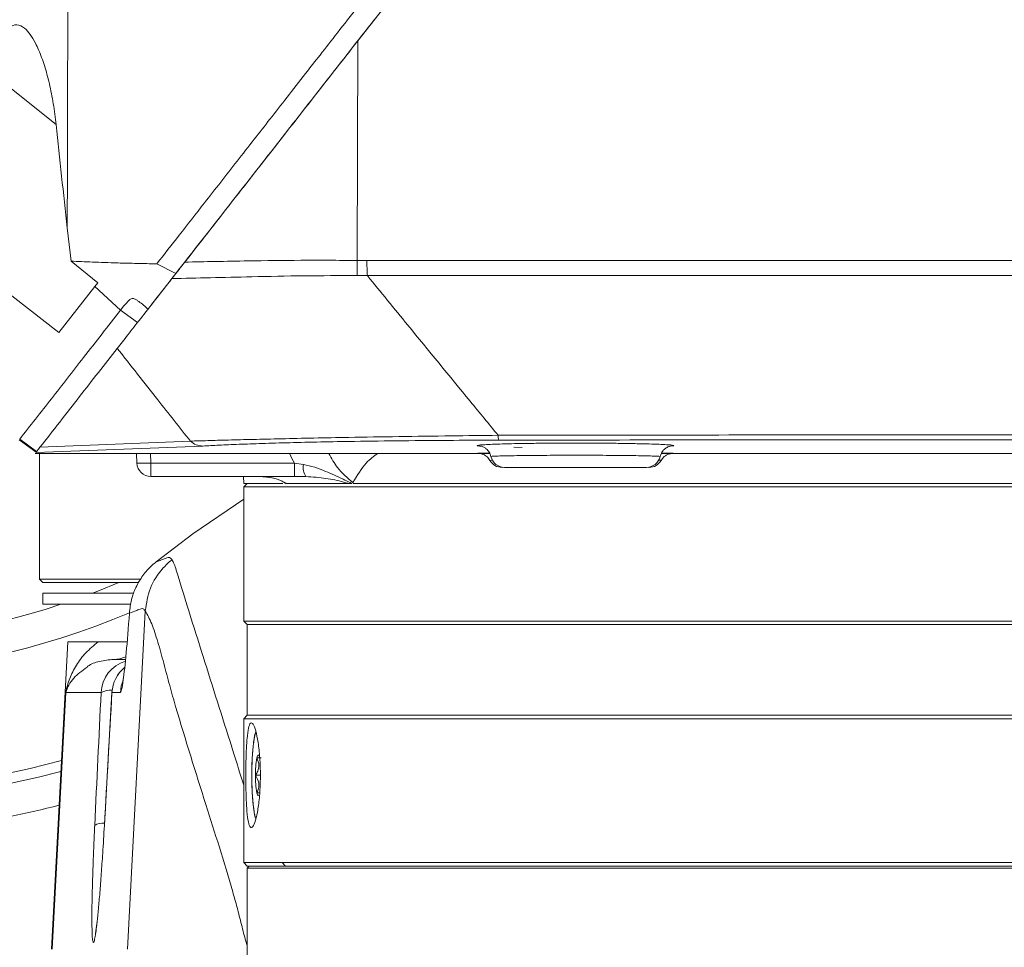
# Model space of a CAD drawing. Header units: millimetres. Extents: x 0 to 16820, y 0 to 11880.
# Tile 50 of 100: x 8073 to 8214, y 6171 to 6304. Entities that reach past the tile are written whole.
import ezdxf

# ---------------------------------------------------------------- set-up
doc = ezdxf.new("R2010")
doc.units = ezdxf.units.MM
doc.header["$LTSCALE"] = 20
doc.styles.add('SLDTEXTSTYLE0', font='TXT', dxfattribs={"width": 0.605})
doc.dimstyles.new('SLDDIMSTYLE1', dxfattribs={"dimtxt": 140, "dimasz": 100, "dimexe": 0, "dimexo": 0.0625, "dimgap": 35, "dimtad": 1, "dimtoh": 1, "dimdec": 4, "dimlfac": 20, "dimzin": 12, "dimdsep": 46, "dimtxsty": 'SLDTEXTSTYLE0', "dimsah": 1, "dimcen": 0.09, "dimadec": 1, "dimazin": 0, "dimtfac": 1, "dimtofl": 0, "dimtmove": 0, "dimatfit": 3, "dimfxl": 1, "dimfrac": 2, "dimtolj": 1, "dimtzin": 12, "dimarcsym": 0})

# ---------------------------------------------------------------- blocks, each defined once
blk = doc.blocks.new('*D9')
at = {"color": 7, "linetype": 'Continuous', "lineweight": 0}
for p, q in [((6701.68, 6330.23), (5210.96, 6330.23)), ((9384.18, 6330.23), (10874.9, 6330.23))]:
    blk.add_line(p, q, dxfattribs=at)
blk.add_arc((8042.93, 6330.23), 2801.97, 180, 0, dxfattribs=at)
for points in [[(5240.96, 6330.23), (5227.75, 6229.98), (5257.74, 6230.52)], [(10844.9, 6330.23), (10828.12, 6230.52), (10858.12, 6229.98)]]:
    blk.add_solid(points, dxfattribs=at)
at = {"color": 7, "linetype": 'Continuous', "lineweight": 0, "char_height": 140, "attachment_point": 1, "style": 'SLDTEXTSTYLE0'}
for s, insert in [('180°', (7876.07, 3708.73)), ('-', (7812.16, 3708.73))]:
    blk.add_mtext(s, dxfattribs=dict(at, insert=insert))

msp = doc.modelspace()

# ---------------------------------------------------------------- linework, layer by layer
at = {"color": 7, "linetype": 'Continuous', "lineweight": 0}
for p, q in [((8121.7499027, 6301.3325349), (8144.330372, 6330.2342175)), ((8080.7195611, 6269.7840745), (8080.1721046, 6274.5412667)), ((8084.533958, 6266.6924518), (8080.7198525, 6269.7841202)), ((8066.8211886, 6269.0157358), (8078.9465708, 6259.5409223)), ((8092.9887219, 6269.3915868), (8095.7068828, 6267.9989895)), ((8084.1137698, 6266.1546355), (8084.533958, 6266.6924518)), ((8078.9465708, 6259.5409223), (8084.1137698, 6266.1546355)), ((8087.7967332, 6262.7472675), (8084.1137698, 6266.1546355)), ((8088.2886546, 6263.3768981), (8087.7967332, 6262.7472675)), ((8090.2232884, 6260.9803087), (8087.7967332, 6262.7472675)), ((8073.2780193, 6244.1641611), (8075.7065497, 6242.3997305)), ((8075.7917784, 6242.5088182), (8073.3633232, 6244.273345)), ((8076.1834284, 6243.1164006), (8076.1834284, 6243.0101074)), ((8166.8589977, 6243.3182805), (8166.4928006, 6243.2777342)), ((8075.5772368, 6242.2342175), (8140.6419705, 6242.2342175)), ((8076.1834284, 6242.2342175), (8076.1834284, 6224.2342175)), ((8090.0945, 6242.2342175), (8090.1469447, 6240.8580542)), ((8140.6383938, 6242.2429995), (8140.521346, 6242.2433767)), ((8165.2068257, 6242.2342175), (8270.6419705, 6242.2342175)), ((8163.4574667, 6240.2342175), (8163.4415449, 6240.2342175)), ((8112.692404, 6238.9342175), (8092.145494, 6238.9342175)), ((8105.3810207, 6238.9342175), (8105.4334284, 6237.9342175)), ((8114.3221944, 6238.9342175), (8112.692404, 6238.9342175)), ((8105.9334881, 6237.9342175), (8105.4334284, 6237.4341576)), ((8111.046657, 6237.9342175), (8105.4334284, 6237.9342175)), ((8105.4334284, 6237.4341576), (8105.4334284, 6218.2342775)), ((8252.6978403, 6237.4341576), (8105.4334284, 6237.4341576)), ((8120.5325952, 6237.9342175), (8120.9229828, 6237.9342175)), ((8105.4334284, 6235.6689452), (8098.150998, 6230.7023879)), ((8098.150998, 6230.7023879), (8092.9183427, 6226.7239945)), ((8076.1834284, 6224.2342175), (8076.6834284, 6223.7342175)), ((8076.1834284, 6224.2342175), (8090.5946408, 6224.2342175)), ((8090.3668506, 6223.7342175), (8076.6834284, 6223.7342175)), ((8076.6834284, 6222.2342175), (8076.6834284, 6220.6342175)), ((8089.5938489, 6222.2342175), (8076.6834284, 6222.2342175)), ((8089.1759011, 6220.6342175), (8076.6834284, 6220.6342175)), ((8105.4334284, 6218.2342775), (8105.9334284, 6217.7342772)), ((8287.7524981, 6218.2342775), (8105.4334284, 6218.2342775)), ((8105.9334284, 6217.7342772), (8105.9334284, 6204.7341579)), ((8105.9334284, 6217.7342772), (8287.8352626, 6217.7342772)), ((8080.2393707, 6215.2342175), (8077.9334284, 6171.2342175)), ((8084.5910796, 6215.2342175), (8080.2393707, 6215.2342175)), ((8086.8103106, 6212.7342175), (8088.5187438, 6212.7342175)), ((8086.5685236, 6208.0179647), (8085.4864821, 6188.9819242)), ((8086.5706508, 6207.9958973), (8086.5685115, 6208.0177468)), ((8105.9334284, 6204.7341579), (8105.4334284, 6204.2341576)), ((8105.9334284, 6204.7341579), (8252.5433318, 6204.7341579)), ((8105.4334284, 6204.2341576), (8105.4334284, 6183.6342772)), ((8105.4334284, 6204.2341576), (8288.4720508, 6204.2341576)), ((8107.8199117, 6196.1342175), (8107.1167806, 6196.1342175)), ((8107.3176597, 6193.6342175), (8107.7194178, 6193.6342175)), ((8085.4864758, 6188.9818112), (8085.4886087, 6188.9598468)), ((8105.4334284, 6183.6342772), (8105.9334878, 6183.1342175)), ((8105.4334284, 6183.6342772), (8110.9395703, 6183.6342772)), ((8110.9395703, 6183.6342772), (8330.4334284, 6183.6342772)), ((8106.233463, 6183.1342175), (8105.9334284, 6182.8341829)), ((8105.9334284, 6182.8341829), (8105.9334284, 6170.4342535)), ((8105.9334284, 6182.8341829), (8111.4150986, 6182.8341829)), ((8105.9334878, 6183.1342175), (8111.4151551, 6183.1342175)), ((8111.4150986, 6182.8341829), (8329.9334284, 6182.8341829)), ((8111.4151551, 6183.1342175), (8329.933369, 6183.1342175))]:
    msp.add_line(p, q, dxfattribs=at)
at = {"color": 8, "linetype": 'Continuous', "lineweight": 0}
for p, q in [((8121.7499027, 6301.3325349), (8121.6689092, 6269.8661027)), ((8069.625553, 6296.5154842), (8078.5732122, 6289.3510857)), ((8121.6689092, 6269.8661027), (8123.0657266, 6269.8524775)), ((8123.1333788, 6267.7053743), (8121.6956285, 6267.706105)), ((8099.581197, 6243.2964953), (8075.675671, 6242.3602075)), ((8076.2668501, 6243.1168823), (8097.7986983, 6244.0048838)), ((8145.2984962, 6243.0989028), (8144.1199341, 6243.1189722)), ((8092.0932918, 6242.2342175), (8092.145494, 6240.8644185)), ((8140.521346, 6242.2433767), (8140.1473905, 6242.2454335)), ((8166.9088753, 6242.2637384), (8166.8860811, 6242.2614522)), ((8092.145494, 6240.8644185), (8112.692404, 6240.8644185)), ((8092.145494, 6238.9342175), (8092.145494, 6240.8644185)), ((8112.692404, 6240.8644185), (8113.9726361, 6240.6588765)), ((8112.692404, 6238.9342175), (8112.692404, 6240.8644185)), ((8088.8061489, 6171.2342175), (8091.342639, 6219.6681993)), ((8091.3427218, 6219.669749), (8091.342639, 6219.6681993)), ((8078.0268688, 6171.2342175), (8079.952181, 6207.9958973)), ((8085.0155969, 6207.9958973), (8079.952181, 6207.9958973)), ((8087.7708752, 6207.9958973), (8086.5706508, 6207.9958973)), ((8110.9395987, 6183.6342474), (8111.4151268, 6183.1342472))]:
    msp.add_line(p, q, dxfattribs=at)
at = {"color": 8, "linetype": 'Continuous', "lineweight": 0, "flags": 128}
for points in [[(8083.7829451, 6222.2342175), (8084.5296581, 6222.5196099), (8087.5476976, 6223.7342175)], [(8088.1157969, 6209.5770786), (8087.909824, 6208.9332399), (8087.7708752, 6207.9958973)], [(8067.8060386, 6195.5992316), (8074.8844349, 6197.101354), (8079.3494108, 6198.2527704)], [(8079.26751, 6196.6900103), (8076.039772, 6195.8534496), (8068.8378246, 6194.2813469)]]:
    msp.add_lwpolyline(points, dxfattribs=at)
at = {"color": 7, "linetype": 'Continuous', "lineweight": 0, "flags": 128}
for points in [[(8107.7194178, 6198.6342175), (8107.6722849, 6198.801228), (8107.6225214, 6198.9226052), (8107.5709787, 6198.9962723), (8107.5185388, 6199.0209689), (8107.4660988, 6198.9962723), (8107.4145561, 6198.9226052), (8107.3647926, 6198.801228), (8107.3176597, 6198.6342175)], [(8107.3176597, 6193.6342175), (8107.3647926, 6193.467207), (8107.4145561, 6193.3458298), (8107.4660988, 6193.2721627), (8107.5185388, 6193.2474662), (8107.5709787, 6193.2721627), (8107.5750022, 6193.2761175)]]:
    msp.add_lwpolyline(points, dxfattribs=at)
at = {"color": 7, "linetype": 'Continuous', "lineweight": 30}
for radius in [2552, 680]:
    msp.add_circle((8042.9334284, 6330.2342175), radius, dxfattribs=at)
at = {"color": 8, "linetype": 'Continuous', "lineweight": 0}
for centre, radius, start, end in [((8153.5472823, 6269.1802757), 31.8857497, 178.767536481, 182.649894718), ((8155.1860705, 6269.7899257), 32.1204048, 179.888421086, 183.720999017), ((8042.9334284, 6330.2342175), 120.0572208, 216.247507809, 292.606029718), ((8042.9334284, 6330.2342175), 115.4672378, 219.648603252, 288.343468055), ((8144.002595, 6244.7859061), 2.148942, 178.633201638, 197.583385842), ((8099.6217384, 6245.9953293), 2.6991385, 227.513571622, 269.139377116), ((8091.1032143, 6254.3657059), 13.5414588, 265.950520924, 274.414394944), ((8116.5659961, 6240.2867511), 2.6199223, 171.834275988, 211.081009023), ((8086.8055673, 6217.0145076), 4.2802927, 270.06349332, 294.124904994), ((8090.0083048, 6207.7353374), 4.9995024, 107.612671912, 177.012552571), ((8091.5648379, 6207.7347607), 5.0010096, 129.214819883, 177.006837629), ((8086.468332, 6205.1816661), 3.1670707, 87.652701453, 117.30324875), ((8085.2836148, 6187.0774112), 2.2185058, 85.506422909, 122.131611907)]:
    msp.add_arc(centre, radius, start, end, dxfattribs=at)
at = {"color": 7, "linetype": 'Continuous', "lineweight": 0}
for centre, radius, start, end in [((8142.7751988, 6242.2342175), 2.0000001, 192.647049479, 270.000003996), ((8163.0916546, 6242.234217), 1.9999995, 269.999824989, 347.381855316), ((8092.145494, 6240.9342175), 2, 182.182447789, 270), ((8142.4093647, 6242.2342175), 2.0000002, 209.566687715, 270.000007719), ((8163.4574887, 6242.2342168), 1.9999993, 269.999812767, 330.494614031), ((8091.5604658, 6207.7342175), 5, 129.156615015, 176.746767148), ((8119.4499804, 6196.4012953), 12.3360913, 169.571564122, 181.240557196), ((8119.4499804, 6195.8671397), 12.3360913, 178.759442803, 190.428435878), ((8042.9334284, 6330.2342175), 143, 278.837477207, 284.614526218)]:
    msp.add_arc(centre, radius, start, end, dxfattribs=at)
for centre, major_axis, ratio, start_param, end_param in [((11997.8805508, 6746.8614878), (2744.5950091, 2859.060767), 0.989325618, 2.4467038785, 2.4504862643), ((8088.8308411, 6227.9958973), (1.061527, 19.9999586), 0.0383221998, 3.5687045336, 4.2690419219)]:
    msp.add_ellipse(centre, major_axis=major_axis, ratio=ratio, start_param=start_param, end_param=end_param, dxfattribs=at)
at = {"color": 8, "linetype": 'Continuous', "lineweight": 0}
for centre, major_axis, ratio, start_param, end_param in [((8088.8308411, 6227.9958973), (1.061527, 19.9999586), 0.0383221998, 3.1436266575, 3.5687045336), ((8125.0864083, 7036.3403953), (107.9455357, 2250.6676631), 0.0001631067, 1.9477085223, 1.9568233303), ((8028.684702, 5196.8862593), (126.0795812, 2214.79758), 0.0001656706, 5.1768467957, 5.186483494)]:
    msp.add_ellipse(centre, major_axis=major_axis, ratio=ratio, start_param=start_param, end_param=end_param, dxfattribs=at)
for points, knots in [([(8080.1721046, 6274.5412667), (8080.1956038, 6283.3586903), (8080.2426142, 6300.9980491), (8080.2637318, 6327.4955), (8080.2489906, 6354.0150507), (8080.1889952, 6383.2052772), (8080.0696051, 6415.0402931), (8079.8695226, 6449.4999125), (8079.6028555, 6483.9174306), (8079.359377, 6506.7662481), (8079.2375841, 6518.195687)], [0, 0, 0, 0, 0.1082821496, 0.2166197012, 0.325124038, 0.4336841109, 0.5749532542, 0.71634562, 0.8581103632, 1, 1, 1, 1]), ([(8096.9969917, 6269.6502536), (8098.4381955, 6269.6782139), (8101.3377452, 6269.7344671), (8106.8612144, 6269.8339997), (8112.3425323, 6269.9069998), (8117.6057741, 6269.9222191), (8120.3145427, 6269.884808), (8121.6689092, 6269.8661027)], [0, 0, 0, 0, 0.1956706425, 0.3936686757, 0.6923513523, 0.8461777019, 1, 1, 1, 1]), ([(8123.0657266, 6269.8524775), (8134.2956495, 6269.8526367), (8156.7554951, 6269.8529549), (8190.5120804, 6269.8531918), (8224.3021057, 6269.8532538), (8258.1823075, 6269.8531222), (8292.1118325, 6269.8528016), (8326.0945366, 6269.8522826), (8360.0512815, 6269.8515826), (8382.6393794, 6269.8509476), (8393.9334284, 6269.8506301)], [0, 0, 0, 0, 0.1243597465, 0.2487194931, 0.373332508, 0.4979455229, 0.6233293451, 0.7487131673, 0.8743565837, 1, 1, 1, 1]), ([(8121.6956285, 6267.706105), (8119.1455623, 6267.7077591), (8113.9734424, 6267.711114), (8106.9228429, 6267.5486567), (8100.5394562, 6267.3988281), (8096.9527765, 6267.3169627), (8095.1417292, 6267.2756258)], [0, 0, 0, 0, 0.2647928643, 0.5370607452, 0.7662448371, 1, 1, 1, 1]), ([(8393.9334284, 6267.7037153), (8382.7577813, 6267.7039975), (8360.4064871, 6267.7045618), (8326.7604286, 6267.7051871), (8293.0425002, 6267.7056534), (8259.1920412, 6267.7059458), (8225.2508284, 6267.7060693), (8191.2134076, 6267.7060176), (8157.1628104, 6267.7058062), (8134.4765226, 6267.7055183), (8123.1333788, 6267.7053743)], [0, 0, 0, 0, 0.1243591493, 0.2487182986, 0.3733309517, 0.4979436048, 0.6233277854, 0.7487119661, 0.8743559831, 1, 1, 1, 1]), ([(8123.1333788, 6267.7053743), (8125.0635152, 6265.3413176), (8129.969181, 6259.3327932), (8136.2104103, 6251.7118971), (8140.5224241, 6246.4594684), (8141.8542645, 6244.8371646)], [0, 0, 0, 0, 0.3095434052, 0.7867404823, 1, 1, 1, 1]), ([(8097.7986983, 6244.0048838), (8096.2451167, 6245.9732171), (8092.7556971, 6250.394189), (8089.2678992, 6254.82356), (8087.3329609, 6257.2808582)], [0, 0, 0, 0, 0.4452263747, 1, 1, 1, 1]), ([(8097.7986983, 6244.0048838), (8098.5885865, 6244.028324), (8100.1700399, 6244.0752542), (8103.1802221, 6244.1575084), (8106.6915028, 6244.2466281), (8110.7843039, 6244.3415815), (8115.3908236, 6244.4387553), (8120.9568875, 6244.5447084), (8127.5643129, 6244.6537266), (8134.7844653, 6244.7560957), (8139.6126152, 6244.8114597), (8141.8542645, 6244.8371646)], [0, 0, 0, 0, 0.1016129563, 0.203441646, 0.3049410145, 0.4078366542, 0.5111182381, 0.6139644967, 0.7485727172, 0.8832654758, 1, 1, 1, 1]), ([(8141.9540553, 6244.1367248), (8139.7824859, 6244.1309339), (8135.113844, 6244.118484), (8128.1276294, 6244.0627611), (8121.7434595, 6243.9810114), (8116.3778831, 6243.882148), (8111.9510396, 6243.7783054), (8108.0265896, 6243.6639426), (8104.6742147, 6243.5430092), (8101.8134657, 6243.4193238), (8100.3247528, 6243.3374088), (8099.581197, 6243.2964953)], [0, 0, 0, 0, 0.11700664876, 0.25155177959, 0.38600212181, 0.48860712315, 0.5916706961, 0.69433162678, 0.79606430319, 0.89814183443, 1, 1, 1, 1]), ([(8141.8542645, 6244.8371646), (8149.5067841, 6244.848777), (8164.8118227, 6244.8720018), (8187.7968434, 6244.8924903), (8210.7964958, 6244.9021389), (8233.8309451, 6244.8998675), (8256.8856938, 6244.8859321), (8279.9622036, 6244.8601427), (8303.0324417, 6244.8236736), (8318.3978394, 6244.7901049), (8326.0805386, 6244.7733206)], [0, 0, 0, 0, 0.1246688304, 0.2493376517, 0.3741382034, 0.498938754, 0.6241374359, 0.7493361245, 0.8746680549, 1, 1, 1, 1]), ([(8325.9386779, 6244.0728328), (8318.3067028, 6244.0895462), (8303.0427535, 6244.122973), (8280.1087211, 6244.1593937), (8257.1522133, 6244.1852416), (8234.1522729, 6244.1993527), (8211.123595, 6244.2018098), (8188.0644173, 6244.1922593), (8165.0035623, 6244.1717564), (8149.6372245, 6244.148402), (8141.9540553, 6244.1367248)], [0, 0, 0, 0, 0.1246685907, 0.2493371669, 0.3741373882, 0.4989376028, 0.6241363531, 0.7493351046, 0.8746675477, 1, 1, 1, 1]), ([(8139.3945418, 6243.2775921), (8139.263401, 6243.2886871), (8138.9263656, 6243.3172015), (8138.797777, 6243.3634533), (8138.9845729, 6243.3982037), (8139.0694225, 6243.4139886)], [0, 0, 0, 0, 0.2579475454, 0.6629325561, 1, 1, 1, 1]), ([(8166.769474, 6243.4158341), (8166.8494959, 6243.4032697), (8167.0500685, 6243.3717774), (8167.0474229, 6243.3386427), (8166.8709574, 6243.3195729), (8166.8589977, 6243.3182805)], [0, 0, 0, 0, 0.38226401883, 0.95813412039, 1, 1, 1, 1]), ([(8112.692404, 6240.8644185), (8112.4506309, 6241.2940742), (8112.2004133, 6241.7387367), (8112.0328955, 6242.2180415), (8112.0272419, 6242.2342175)], [0, 0, 0, 0, 0.96625102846, 1, 1, 1, 1]), ([(8117.6399106, 6242.2342175), (8118.0097636, 6241.5328751), (8118.8593676, 6239.9217933), (8120.2628622, 6238.7379938), (8121.0553821, 6238.0695305)], [0, 0, 0, 0, 0.435323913, 1, 1, 1, 1]), ([(8124.6199472, 6242.2342175), (8124.0612568, 6241.8356674), (8122.8041234, 6240.9388724), (8121.679953, 6239.094329), (8121.0553821, 6238.0695305)], [0, 0, 0, 0, 0.4444161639, 1, 1, 1, 1]), ([(8139.4913264, 6242.2500796), (8139.3393708, 6242.2516134), (8138.9758422, 6242.2552829), (8138.9474669, 6242.2602613), (8138.9309525, 6242.2631587)], [0, 0, 0, 0, 0.41800183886, 1, 1, 1, 1]), ([(8140.8248141, 6241.797493), (8140.8243537, 6241.797551), (8140.7509633, 6241.8067977), (8140.971213, 6241.8262246), (8141.4382969, 6241.854586), (8142.2927807, 6241.8820998), (8143.4311487, 6241.9076911), (8144.85066, 6241.930412), (8146.495463, 6241.9495404), (8148.3281641, 6241.9641784), (8150.2887338, 6241.9739626), (8152.3257332, 6241.9782804), (8154.3784151, 6241.9772156), (8156.3884237, 6241.9705656), (8158.3013543, 6241.9588442), (8160.0581199, 6241.9422869), (8161.6165003, 6241.9217218), (8162.9225265, 6241.8977591), (8163.9517199, 6241.8713682), (8164.6562255, 6241.8434074), (8164.9973439, 6241.818702), (8165.0309741, 6241.8037264), (8165.0434139, 6241.7981868)], [0, 0, 0, 0, 0.0003396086, 0.0541281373, 0.1079166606, 0.1617561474, 0.2155955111, 0.2694572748, 0.3233188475, 0.3771500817, 0.4309811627, 0.4847545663, 0.538527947, 0.5922557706, 0.645983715, 0.6997037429, 0.7534239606, 0.8071669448, 0.86091008, 0.9146739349, 0.9684378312, 1, 1, 1, 1]), ([(8113.9726361, 6240.6588765), (8114.5216705, 6240.5351981), (8115.6222182, 6240.2872831), (8117.5075758, 6239.5281371), (8119.1621407, 6238.7718888), (8120.4117905, 6238.1986282), (8120.8373887, 6237.9784905), (8120.9229828, 6237.9342175)], [0, 0, 0, 0, 0.217145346, 0.4352710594, 0.8116518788, 0.9621204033, 1, 1, 1, 1]), ([(8140.6713197, 6241.2482428), (8140.6706417, 6241.2482552), (8140.5979164, 6241.2495877), (8140.7331238, 6241.2520354), (8140.9945043, 6241.2545792), (8141.0746482, 6241.2553592)], [0, 0, 0, 0, 0.006483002, 0.695370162, 1, 1, 1, 1]), ([(8164.7923893, 6241.2555841), (8164.9309155, 6241.2540296), (8165.1624855, 6241.2514311), (8165.1875042, 6241.2491834), (8165.1975567, 6241.2482802)], [0, 0, 0, 0, 0.5982044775, 1, 1, 1, 1]), ([(8107.8192095, 6238.9342175), (8108.6962148, 6238.85836), (8110.0268728, 6238.7432632), (8111.2052252, 6238.1399136), (8111.6069534, 6237.9342175)], [0, 0, 0, 0, 0.6590763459, 1, 1, 1, 1]), ([(8120.5325952, 6237.9342175), (8120.259006, 6238.0058313), (8119.1822665, 6238.2876751), (8117.2567899, 6238.7256567), (8115.3090791, 6238.8640799), (8114.3221944, 6238.9342175)], [0, 0, 0, 0, 0.1438676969, 0.5662066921, 1, 1, 1, 1]), ([(8092.9183427, 6226.7239945), (8093.1011438, 6226.792015), (8093.538132, 6226.9546188), (8094.1038662, 6227.1469102), (8094.6108128, 6227.3741032), (8094.9231764, 6227.3544662), (8095.1024816, 6227.0979859), (8095.1691194, 6227.0026665)], [0, 0, 0, 0, 0.2385253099, 0.5701977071, 0.7360744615, 0.9019135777, 1, 1, 1, 1]), ([(8095.1691194, 6227.0026665), (8095.0832261, 6226.9340192), (8094.6188167, 6226.5628558), (8093.3927735, 6225.3635987), (8091.854203, 6223.0161585), (8091.5132156, 6220.7852189), (8091.3427218, 6219.669749)], [0, 0, 0, 0, 0.0388053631, 0.2098136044, 0.6049067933, 1, 1, 1, 1]), ([(8095.1691194, 6227.0026665), (8095.2725655, 6226.8223874), (8095.4795705, 6226.4616329), (8098.4022135, 6216.9076738), (8101.7250539, 6206.5656108), (8104.9505261, 6196.2688078), (8105.4334284, 6194.7272197)], [0, 0, 0, 0, 0.0284880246, 0.0570070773, 0.8588196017, 1, 1, 1, 1]), ([(8091.342639, 6219.6681993), (8091.2478999, 6219.7937948), (8091.0583005, 6220.0451463), (8090.6486358, 6219.9806505), (8089.9814146, 6219.6864997), (8089.4211797, 6219.4984614), (8089.0678263, 6219.3798613)], [0, 0, 0, 0, 0.134602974, 0.2693780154, 0.5391795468, 1, 1, 1, 1]), ([(8105.9334284, 6171.7493901), (8105.8671189, 6171.9547778), (8105.5855773, 6172.8268267), (8105.1101916, 6174.7418384), (8104.4917105, 6177.2152787), (8102.8054136, 6183.1587491), (8099.8538752, 6192.4400724), (8096.8315711, 6202.0392464), (8094.8326439, 6208.9511137), (8093.9924914, 6212.2082668), (8093.1420217, 6215.2821547), (8092.2712718, 6217.9976172), (8091.6522167, 6219.112411), (8091.3427218, 6219.669749)], [0, 0, 0, 0, 0.0135111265, 0.0573664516, 0.1012255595, 0.14504286, 0.4080467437, 0.7039964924, 0.7632031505, 0.8224289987, 0.8816437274, 0.9408281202, 1, 1, 1, 1]), ([(8079.952181, 6207.9958973), (8079.9534008, 6208.0024335), (8080.0788728, 6208.6747194), (8080.458826, 6210.0090722), (8081.4216387, 6211.9228884), (8082.751761, 6213.7261359), (8083.9772743, 6214.7309505), (8084.5910796, 6215.2342175)], [0, 0, 0, 0, 0.0024308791, 0.2500307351, 0.4982928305, 0.7487171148, 1, 1, 1, 1]), ([(8083.0075567, 6211.6438812), (8082.3138497, 6211.1385904), (8080.8772309, 6210.0921684), (8080.1866174, 6208.7062576), (8079.9532716, 6207.9992019), (8079.952181, 6207.9958973)], [0, 0, 0, 0, 0.4817051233, 0.9975776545, 1, 1, 1, 1]), ([(8107.180653, 6202.3512962), (8107.1743174, 6202.3426642), (8107.0486868, 6202.1714983), (8106.8464279, 6200.9256463), (8106.6274607, 6198.7823288), (8106.5998729, 6197.0169213), (8106.586079, 6196.1342175)], [0, 0, 0, 0, 0.0173949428, 0.3449299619, 0.6724649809, 1, 1, 1, 1]), ([(8106.586079, 6196.1342175), (8106.5998543, 6195.2511175), (8106.6274051, 6193.4849176), (8106.8466503, 6191.3475434), (8107.0445251, 6190.1091482), (8107.1654616, 6189.938812), (8107.1673441, 6189.9361606)], [0, 0, 0, 0, 0.3315856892, 0.6631713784, 0.9947570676, 1, 1, 1, 1]), ([(8084.3900484, 6174.6856822), (8084.3449115, 6174.3055833), (8084.2382432, 6173.4073267), (8084.0772963, 6172.4869649), (8083.9281515, 6172.0651373), (8083.8153796, 6172.340209), (8083.7392962, 6173.0834258), (8083.717277, 6174.0125778), (8083.7062672, 6174.4771617)], [0, 0, 0, 0, 0.1228008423, 0.2902052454, 0.4987728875, 0.6658464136, 0.8329203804, 1, 1, 1, 1])]:
    msp.add_open_spline(points, degree=3, knots=knots, dxfattribs=at)
at = {"color": 7, "linetype": 'Continuous', "lineweight": 0}
for points, knots in [([(8121.7573259, 6306.2148438), (8120.7878733, 6304.9744287), (8118.9848465, 6302.6674548), (8116.494867, 6299.4805574), (8114.0884851, 6296.3986195), (8111.6934885, 6293.3344307), (8109.2425495, 6290.1971672), (8107.6866475, 6288.2053613), (8106.9387223, 6287.2478962)], [0, 0, 0, 0, 0.19376816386, 0.36037782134, 0.49985599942, 0.67897527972, 0.84568278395, 1, 1, 1, 1]), ([(8069.625553, 6296.5154842), (8069.7604331, 6297.5135663), (8070.0287556, 6299.4990935), (8070.815809, 6301.9163384), (8071.8319604, 6303.3896217), (8072.9648792, 6303.785926), (8073.9879419, 6303.301358), (8074.8791231, 6302.3049524), (8075.7111771, 6300.9265858), (8076.5295244, 6299.0212917), (8077.2982231, 6296.5714402), (8077.930576, 6293.8283044), (8078.341241, 6291.374347), (8078.5162829, 6289.847625), (8078.5732122, 6289.3510857)], [0, 0, 0, 0, 0.0927585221, 0.1845284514, 0.276676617, 0.3606994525, 0.4496236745, 0.5175338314, 0.5855374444, 0.6768754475, 0.7683142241, 0.8616553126, 0.955005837, 1, 1, 1, 1]), ([(8095.7068828, 6267.9989895), (8096.7988172, 6269.3966018), (8098.9878924, 6272.1984902), (8102.4709638, 6276.6566183), (8106.0974233, 6281.2982748), (8110.901891, 6287.447713), (8116.906366, 6295.1330906), (8121.7102031, 6301.2817217), (8124.1249246, 6304.3724243)], [0, 0, 0, 0, 0.12525823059, 0.25111369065, 0.38254205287, 0.51448733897, 0.7559497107, 1, 1, 1, 1]), ([(8121.7499027, 6301.3325349), (8119.6645789, 6298.6634422), (8115.4778902, 6293.304725), (8109.2274415, 6285.3045154), (8102.9973217, 6277.3303257), (8099.0040975, 6272.2192319), (8096.9969917, 6269.6502536)], [0, 0, 0, 0, 0.2446233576, 0.4911284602, 0.7442269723, 1, 1, 1, 1]), ([(8106.9387223, 6287.2478962), (8106.1155143, 6286.1936494), (8104.5026558, 6284.1281315), (8102.1235146, 6281.0830449), (8100.584225, 6279.1139527), (8099.8098537, 6278.1233604)], [0, 0, 0, 0, 0.3412589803, 0.6686067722, 1, 1, 1, 1]), ([(8099.8098537, 6278.1233604), (8098.5994178, 6276.5742613), (8096.2675564, 6273.5899769), (8094.0527069, 6270.7547273), (8092.987554, 6269.391215)], [0, 0, 0, 0, 0.5190856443, 1, 1, 1, 1]), ([(8080.7195683, 6269.7840741), (8081.6905437, 6269.7372025), (8083.5755101, 6269.6462099), (8086.9207075, 6269.5379984), (8090.0632711, 6269.4543251), (8092.0282866, 6269.4119176), (8092.9880192, 6269.3912054)], [0, 0, 0, 0, 0.3184055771, 0.618124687, 0.8134884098, 1, 1, 1, 1]), ([(8096.9969917, 6269.6502536), (8096.6396884, 6269.1929261), (8095.8762449, 6268.215763), (8095.3967912, 6267.6020903), (8095.1417292, 6267.2756258)], [0, 0, 0, 0, 0.4680154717, 1, 1, 1, 1]), ([(8095.1417292, 6267.2756258), (8094.3318264, 6266.2389976), (8092.7091469, 6264.1620625), (8090.6342688, 6261.5063397), (8088.7966775, 6259.15433), (8087.821413, 6257.9060484), (8087.3329609, 6257.2808582)], [0, 0, 0, 0, 0.2478269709, 0.4965333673, 0.7478434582, 1, 1, 1, 1]), ([(8091.7432493, 6262.9257699), (8092.3219915, 6263.6665262), (8093.483329, 6265.1529704), (8094.9640606, 6267.0482204), (8095.7068828, 6267.9989895)], [0, 0, 0, 0, 0.49834106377, 1, 1, 1, 1]), ([(8091.7432493, 6262.9257699), (8091.3098313, 6263.2952422), (8090.7807837, 6263.7462349), (8090.1265471, 6264.2060688), (8089.8682388, 6264.3507649), (8089.6486941, 6264.426345), (8089.2898124, 6264.4287924), (8088.8256232, 6264.0157166), (8088.5140101, 6263.6449981), (8088.2886546, 6263.3768981)], [0, 0, 0, 0, 0.2161577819, 0.2638509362, 0.2967432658, 0.3299316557, 0.3712201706, 0.5452725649, 1, 1, 1, 1]), ([(8087.7967332, 6262.7472675), (8086.0287863, 6260.4843986), (8082.6819438, 6256.2006355), (8077.8770269, 6250.0506223), (8074.8679039, 6246.1991205), (8073.3633232, 6244.273345)], [0, 0, 0, 0, 0.3589172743, 0.679454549, 1, 1, 1, 1]), ([(8087.3329609, 6257.2808582), (8085.5244419, 6254.9660594), (8081.7687573, 6250.1590023), (8078.1454062, 6245.5213245), (8076.2668501, 6243.1168823)], [0, 0, 0, 0, 0.4815417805, 1, 1, 1, 1]), ([(8076.2668501, 6243.1168823), (8076.1312515, 6242.943324), (8075.8588906, 6242.5947179), (8075.6980869, 6242.3888986), (8075.6794314, 6242.3650206), (8075.675671, 6242.3602075)], [0, 0, 0, 0, 0.4418512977, 0.8874950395, 1, 1, 1, 1]), ([(8139.0694225, 6243.4139886), (8139.0812268, 6243.4171686), (8139.1633249, 6243.4392849), (8139.6935896, 6243.4802861), (8140.6755235, 6243.5347136), (8142.0349511, 6243.5852091), (8143.7005934, 6243.6297889), (8145.6255314, 6243.6671057), (8147.7614009, 6243.6954116), (8150.0408219, 6243.7140359), (8152.4037306, 6243.7217974), (8154.7807815, 6243.7188843), (8157.1045954, 6243.7049259), (8159.4917452, 6243.6789584), (8161.6625792, 6243.6414677), (8163.5193815, 6243.5946074), (8164.9486516, 6243.5452413), (8166.0022738, 6243.4914219), (8166.6195231, 6243.4475448), (8166.7393264, 6243.4222096), (8166.769474, 6243.4158341)], [0, 0, 0, 0, 0.0100272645, 0.0697389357, 0.1294614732, 0.1891840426, 0.2489051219, 0.3086262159, 0.3683325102, 0.4280388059, 0.4877243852, 0.5474099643, 0.6070806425, 0.6667513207, 0.7411122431, 0.8008203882, 0.8605285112, 0.9202271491, 0.9799257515, 1, 1, 1, 1]), ([(8139.3373271, 6243.2892557), (8139.3439053, 6243.2885175), (8139.3554717, 6243.2872194), (8139.523067, 6243.2471882), (8139.8133267, 6243.131904), (8140.2018773, 6242.8827003), (8140.6128163, 6242.4359984), (8140.7496204, 6242.014366), (8140.820577, 6241.7956767)], [0, 0, 0, 0, 0.1974098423, 0.3471003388, 0.4611749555, 0.6069832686, 0.7961528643, 1, 1, 1, 1]), ([(8165.0642708, 6241.7965497), (8165.1081064, 6241.9686508), (8165.198208, 6242.3223956), (8165.5199557, 6242.7378312), (8165.8695443, 6243.0267162), (8166.1670838, 6243.1804575), (8166.3653174, 6243.2509464), (8166.4872973, 6243.2815964), (8166.5071772, 6243.2848479), (8166.5178773, 6243.286598)], [0, 0, 0, 0, 0.1713120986, 0.3521230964, 0.5058801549, 0.6335673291, 0.7413538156, 0.8607865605, 1, 1, 1, 1]), ([(8138.9309525, 6242.2631587), (8138.9845333, 6242.2662909), (8139.0916951, 6242.2725554), (8139.6751437, 6242.282687), (8140.3247527, 6242.2895203), (8140.61819, 6242.2926069)], [0, 0, 0, 0, 0.3541244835, 0.708249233, 1, 1, 1, 1]), ([(8139.0829904, 6242.2550543), (8139.0749045, 6242.2560119), (8139.0636919, 6242.2573397), (8139.1832853, 6242.2465508), (8139.3444323, 6242.2213932), (8139.6305662, 6242.1482534), (8140.0520557, 6241.9444857), (8140.4483781, 6241.6292419), (8140.5966977, 6241.3308709), (8140.6451025, 6241.233496)], [0, 0, 0, 0, 0.2091592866, 0.2900415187, 0.3516932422, 0.4544816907, 0.6288945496, 0.8788878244, 1, 1, 1, 1]), ([(8166.8860811, 6242.2614522), (8166.8826922, 6242.2596976), (8166.8736335, 6242.2550075), (8166.3854338, 6242.2491984), (8165.8191229, 6242.2448412), (8165.3059752, 6242.2432828), (8165.2096831, 6242.2429903)], [0, 0, 0, 0, 0.2113072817, 0.5648229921, 0.9183390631, 1, 1, 1, 1]), ([(8165.2213383, 6241.2491338), (8165.2708608, 6241.3424705), (8165.3968014, 6241.579835), (8165.7051264, 6241.8554919), (8166.050882, 6242.0685497), (8166.3438318, 6242.1791078), (8166.4881597, 6242.2094456), (8166.538757, 6242.2200812)], [0, 0, 0, 0, 0.18302470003, 0.46545011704, 0.70351337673, 0.8960601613, 1, 1, 1, 1]), ([(8165.2258722, 6242.2926937), (8165.4682466, 6242.2902797), (8166.0876604, 6242.2841106), (8166.6437661, 6242.2746399), (8166.954003, 6242.2673232), (8166.9136629, 6242.2641187), (8166.9088753, 6242.2637384)], [0, 0, 0, 0, 0.2314446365, 0.591481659, 0.9515171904, 1, 1, 1, 1]), ([(8163.0915449, 6240.2342175), (8163.0796752, 6240.2342175), (8163.0275205, 6240.2342175), (8162.2885635, 6240.2342175), (8160.3074242, 6240.2342175), (8157.4884102, 6240.2342175), (8154.1588396, 6240.2342175), (8150.6897496, 6240.2342175), (8147.4649361, 6240.2342175), (8144.8779441, 6240.2342175), (8143.1183938, 6240.2342175), (8142.8896057, 6240.2342175), (8142.775212, 6240.2342175)], [0, 0, 0, 0, 0.0317366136, 0.1394481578, 0.2469505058, 0.3543611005, 0.4617340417, 0.5691825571, 0.6767725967, 0.7844862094, 0.8922433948, 1, 1, 1, 1]), ([(8108.3946064, 6238.8805846), (8108.7627944, 6238.8453599), (8109.6318918, 6238.7622128), (8110.6959963, 6238.4118142), (8111.3097232, 6238.0183736), (8111.4996253, 6237.8966335)], [0, 0, 0, 0, 0.336694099, 0.7947569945, 1, 1, 1, 1]), ([(8120.5325952, 6237.9342175), (8118.614436, 6237.9342175), (8115.303177, 6237.9342175), (8112.7015146, 6237.9342175), (8111.6069534, 6237.9342175)], [0, 0, 0, 0, 0.5792839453, 1, 1, 1, 1]), ([(8121.0553821, 6238.0695305), (8121.0585633, 6238.0655422), (8121.094337, 6238.020692), (8121.130013, 6237.9754429), (8121.1625165, 6237.9342175)], [0, 0, 0, 0, 0.0889257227, 1, 1, 1, 1]), ([(8278.7777768, 6237.9342175), (8275.150336, 6237.9342175), (8267.8845815, 6237.9342175), (8256.2122677, 6237.9342175), (8245.0545719, 6237.9342175), (8234.5623851, 6237.9342175), (8224.8782373, 6237.9342175), (8215.1453405, 6237.9342175), (8205.427181, 6237.9342175), (8195.7842131, 6237.9342175), (8186.2730264, 6237.9342175), (8176.9843497, 6237.9342175), (8168.0005721, 6237.9342175), (8159.3858596, 6237.9342175), (8151.1836899, 6237.9342175), (8143.4479446, 6237.9342175), (8135.6865949, 6237.9342175), (8128.0520401, 6237.9342175), (8123.4590221, 6237.9342175), (8121.1625165, 6237.9342175)], [0, 0, 0, 0, 0.07016104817, 0.14053239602, 0.21069505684, 0.26495508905, 0.31940726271, 0.37385960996, 0.42811987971, 0.48263304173, 0.53734155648, 0.592049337, 0.64656149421, 0.7009902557, 0.75561545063, 0.81023969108, 0.86466714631, 0.93233367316, 1, 1, 1, 1]), ([(8092.9183427, 6226.7239945), (8092.7024386, 6226.5448279), (8091.995183, 6225.9579167), (8090.9466389, 6224.7634041), (8089.9657682, 6223.1038669), (8089.2908449, 6221.2810723), (8089.1430036, 6220.0207398), (8089.0678263, 6219.3798613)], [0, 0, 0, 0, 0.0979553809, 0.3208808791, 0.5519220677, 0.7721525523, 1, 1, 1, 1]), ([(8088.7450148, 6215.2342175), (8088.3020611, 6215.2342175), (8086.7217252, 6215.2342175), (8085.4827682, 6215.2342175), (8084.5910796, 6215.2342175)], [0, 0, 0, 0, 0.28029083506, 1, 1, 1, 1]), ([(8086.8103106, 6212.7342175), (8086.1291803, 6212.6652702), (8084.7645755, 6212.5271384), (8083.4947233, 6212.0623121), (8083.0494597, 6211.679872), (8083.0075567, 6211.6438812)], [0, 0, 0, 0, 0.4744544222, 0.9505417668, 1, 1, 1, 1]), ([(8088.2190769, 6210.2088074), (8088.1938283, 6210.0277865), (8088.1411056, 6209.6497888), (8088.0846551, 6209.3528979), (8088.0806533, 6209.3353613), (8088.0791839, 6209.328922)], [0, 0, 0, 0, 0.3677082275, 0.7678279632, 1, 1, 1, 1]), ([(8105.7323151, 6196.1342175), (8105.7381981, 6195.2919015), (8105.7499636, 6193.6073147), (8105.8512069, 6191.3645921), (8106.0287696, 6189.6571693), (8106.2969027, 6188.67879), (8106.643894, 6188.5412949), (8107.0337355, 6189.2576285), (8107.4075099, 6190.7471036), (8107.6965274, 6192.8423666), (8107.8077198, 6194.7578292), (8107.829223, 6196.7031661), (8107.7605932, 6198.6624917), (8107.5128659, 6200.9034749), (8107.158698, 6202.6113648), (8106.7661604, 6203.5896177), (8106.4001784, 6203.7271508), (8106.1051541, 6203.0107914), (8105.8982852, 6201.5213816), (8105.77649, 6199.4258827), (8105.7356688, 6197.5110992), (8105.732969, 6196.4026645), (8105.7323151, 6196.1342175)], [0, 0, 0, 0, 0.05360476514, 0.10720664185, 0.16088345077, 0.2146092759, 0.26825380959, 0.32181388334, 0.37541755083, 0.42912510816, 0.48283512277, 0.5, 0.55360476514, 0.60720664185, 0.66088345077, 0.7146092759, 0.76825380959, 0.82181388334, 0.87541755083, 0.92912510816, 0.98283512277, 1, 1, 1, 1]), ([(8107.173933, 6202.384139), (8107.1327257, 6202.2602971), (8107.0250396, 6201.9366638), (8106.888215, 6201.1686073), (8106.7651463, 6200.1922069), (8106.6844431, 6199.2361659), (8106.6335489, 6198.3649061), (8106.5931968, 6197.3598875), (8106.587028, 6196.6066156), (8106.5831594, 6196.1342175)], [0, 0, 0, 0, 0.1128796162, 0.2949859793, 0.4645411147, 0.6058386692, 0.7152866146, 0.8214482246, 1, 1, 1, 1]), ([(8107.3176597, 6198.6342175), (8107.4584657, 6198.2763031), (8107.6993905, 6197.663897), (8107.4988738, 6196.773686), (8107.2341332, 6196.330618), (8107.1167806, 6196.1342175)], [0, 0, 0, 0, 0.4391393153, 0.7513850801, 1, 1, 1, 1]), ([(8107.8930598, 6198.6342175), (8107.9039076, 6198.6342175), (8107.9717209, 6198.6342175), (8107.7359805, 6198.6342175), (8107.4461389, 6198.6342175), (8107.3176597, 6198.6342175)], [0, 0, 0, 0, 0.09585389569, 0.59921560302, 1, 1, 1, 1]), ([(8106.5831594, 6196.1342175), (8106.587241, 6195.6435205), (8106.5929586, 6194.9561503), (8106.6301095, 6193.9848041), (8106.6726707, 6193.2062899), (8106.7396222, 6192.3630897), (8106.8235618, 6191.5906268), (8106.9219957, 6190.9080133), (8107.0332376, 6190.3531931), (8107.1106403, 6190.0249697), (8107.1566638, 6189.9046869), (8107.1584087, 6189.9001266)], [0, 0, 0, 0, 0.1874328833, 0.2625566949, 0.3846129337, 0.5065420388, 0.6322087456, 0.7570006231, 0.8787158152, 0.9954017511, 1, 1, 1, 1]), ([(8107.1167806, 6196.1342175), (8107.3151047, 6195.7763031), (8107.6544451, 6195.163897), (8107.5969882, 6194.273686), (8107.4034501, 6193.830618), (8107.3176597, 6193.6342175)], [0, 0, 0, 0, 0.4391393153, 0.75138508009, 1, 1, 1, 1]), ([(8083.7062672, 6174.4771617), (8083.7017449, 6175.0316454), (8083.692696, 6176.1411399), (8083.7235223, 6178.3671547), (8083.7849898, 6180.9189209), (8083.8802118, 6183.7807073), (8083.9889468, 6186.4982597), (8084.0710508, 6188.2573098), (8084.1036673, 6188.9561054)], [0, 0, 0, 0, 0.1764459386, 0.3530596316, 0.5296745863, 0.7065490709, 0.8834244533, 1, 1, 1, 1]), ([(8085.4886087, 6188.9598468), (8085.4087523, 6187.6091028), (8085.2661751, 6185.1974559), (8085.0434385, 6181.9825354), (8084.8366913, 6179.2800021), (8084.6332193, 6176.9654948), (8084.4821376, 6175.4129152), (8084.4060386, 6174.8119579), (8084.3900484, 6174.6856822)], [0, 0, 0, 0, 0.2299487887, 0.4105554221, 0.5911608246, 0.7715831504, 0.9520040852, 1, 1, 1, 1]), ([(8084.4146177, 6174.9957524), (8084.3850769, 6174.7458406), (8084.3211176, 6174.2047523), (8084.2490488, 6173.7165117), (8084.1966514, 6173.4361218), (8084.2001026, 6173.4513829), (8084.2010861, 6173.4557321)], [0, 0, 0, 0, 0.2876853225, 0.6228724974, 0.8925241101, 1, 1, 1, 1])]:
    msp.add_open_spline(points, degree=3, knots=knots, dxfattribs=at)

# ---------------------------------------------------------------- dimensions: what is measured, and where the dimension line sits
dim = msp.add_angular_dim_2l(base=(8042.9334284, 3528.2634903), line1=((6701.6823515, 6330.2342175), (8042.9334284, 6330.2342175)), line2=((9384.1845053, 6330.2342175), (8042.9334284, 6330.2342175)), text='-<>', dimstyle='SLDDIMSTYLE1', dxfattribs=at)
dim.commit()
dim.dimension.update_dxf_attribs({"geometry": '*D9', "text_midpoint": (8042.9334284, 3528.2634903), "dimtype": 162})

doc.saveas('drawing.dxf')
